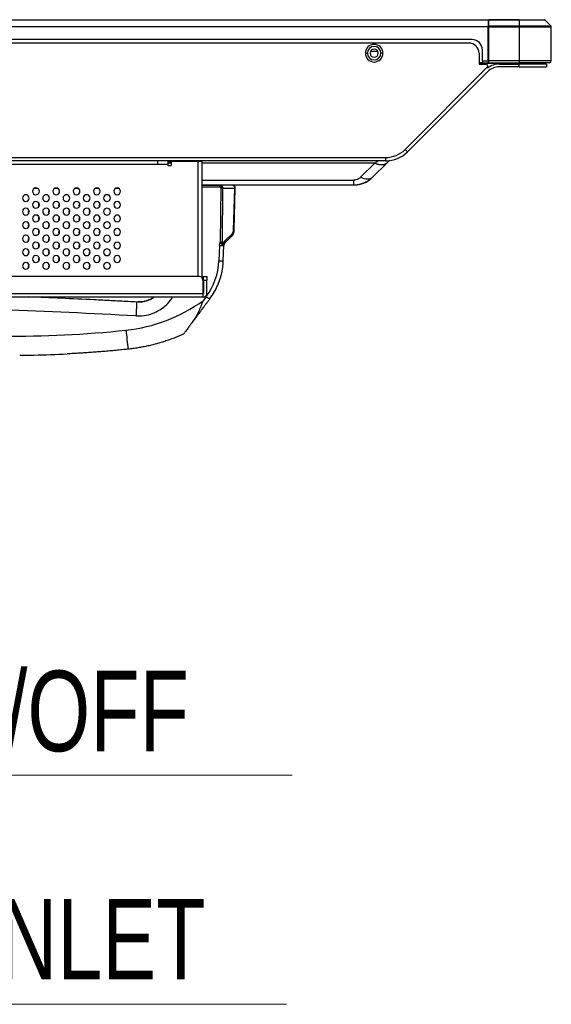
# Model space of a CAD drawing. Header units: millimetres. Extents: x 0 to 1118, y 0 to 864.
# Tile 16 of 256: x 520 to 551, y 159 to 217. Entities that reach past the tile are written whole.
import ezdxf

# ---------------------------------------------------------------- set-up
doc = ezdxf.new("R2010")
doc.units = ezdxf.units.MM
doc.styles.add('SLDTEXTSTYLE5', font='TXT', dxfattribs={"width": 0.75})

# ---------------------------------------------------------------- blocks, each defined once
blk = doc.blocks.new('SW_NOTE_0_13')
at = {"color": 0, "linetype": 'Continuous', "lineweight": 0}
blk.add_line((26.686, 0), (0, 0), dxfattribs=at)
at = {"color": 0, "linetype": 'Continuous', "lineweight": 0, "insert": (0.394, 6.229), "char_height": 4.7625, "attachment_point": 1, "style": 'SLDTEXTSTYLE5'}
blk.add_mtext('AC INLET', dxfattribs=at)
blk = doc.blocks.new('SW_NOTE_0_14')
at = {"color": 0, "linetype": 'Continuous', "lineweight": 0}
blk.add_line((24.56, 0), (0, 0), dxfattribs=at)
at = {"color": 0, "linetype": 'Continuous', "lineweight": 0, "insert": (0.422, 6.176), "char_height": 4.7625, "attachment_point": 1, "style": 'SLDTEXTSTYLE5'}
blk.add_mtext('ON/OFF', dxfattribs=at)

msp = doc.modelspace()

# ---------------------------------------------------------------- linework, layer by layer
at = {"color": 7, "linetype": 'Continuous', "lineweight": 25}
for p, q in [((166.342, 216.6993), (547.742, 216.6993)), ((547.742, 216.6993), (547.742, 216.2993)), ((547.742, 216.6993), (547.767, 216.6993)), ((547.742, 216.3993), (547.767, 216.3993)), ((549.567, 216.6993), (547.767, 216.6993)), ((547.767, 216.6876), (547.767, 216.6993)), ((547.767, 216.6876), (549.567, 216.6876)), ((547.767, 216.311), (547.767, 216.6876)), ((549.567, 216.6993), (551.0504, 216.6993)), ((549.567, 216.6993), (549.567, 216.6876)), ((549.567, 216.6876), (549.567, 216.311)), ((549.567, 216.6876), (551.0787, 216.6876)), ((551.067, 216.6993), (551.0504, 216.6993)), ((551.0787, 216.6876), (551.067, 216.6993)), ((551.4553, 216.311), (551.0787, 216.6876)), ((166.342, 216.2993), (547.742, 216.2993)), ((547.767, 216.3593), (547.742, 216.3593)), ((547.742, 214.2593), (547.742, 216.2993)), ((549.567, 216.311), (547.767, 216.311)), ((547.767, 216.2827), (547.767, 216.311)), ((547.767, 216.2827), (549.567, 216.2827)), ((547.767, 214.2593), (547.767, 216.2827)), ((549.567, 216.311), (549.567, 216.2827)), ((551.4553, 216.311), (549.567, 216.311)), ((549.567, 216.2827), (551.467, 216.2827)), ((549.567, 216.2827), (549.567, 214.2593)), ((551.467, 216.2993), (551.4553, 216.311)), ((551.467, 216.2827), (551.467, 216.2993)), ((551.467, 214.2593), (551.467, 216.2827)), ((546.7919, 215.5193), (167.2873, 215.5193)), ((546.5919, 215.3193), (407.7602, 215.3193)), ((547.742, 215.6593), (547.767, 215.6593)), ((540.4719, 214.7193), (540.5919, 214.7193)), ((541.21, 214.8193), (540.9212, 214.8193)), ((541.5119, 214.7193), (541.3919, 214.7193)), ((547.1919, 214.7193), (547.1919, 214.0793)), ((547.3919, 214.2593), (547.3919, 214.9193)), ((547.742, 215.0593), (547.767, 215.0593)), ((547.3919, 214.1593), (547.1919, 214.1593)), ((549.587, 214.1193), (547.1919, 214.1193)), ((547.1919, 214.0793), (547.5999, 214.0793)), ((547.3919, 214.2593), (547.742, 214.2593)), ((547.3919, 214.2593), (547.3919, 214.1593)), ((547.3919, 214.1593), (547.742, 214.1593)), ((547.742, 214.2593), (547.742, 214.1593)), ((549.567, 214.2593), (547.767, 214.2593)), ((547.767, 214.1593), (547.767, 214.2593)), ((547.767, 214.1593), (549.567, 214.1593)), ((548.4061, 214.0793), (549.567, 214.0793)), ((551.467, 214.2593), (549.567, 214.2593)), ((549.567, 214.2593), (549.567, 214.1593)), ((551.367, 214.1593), (549.567, 214.1593)), ((549.567, 213.9193), (549.567, 214.0793)), ((551.187, 214.0793), (549.567, 214.0793)), ((549.587, 214.1193), (550.747, 214.1193)), ((551.187, 214.0793), (551.187, 213.9193)), ((547.6999, 213.9101), (542.8177, 209.0279)), ((547.6998, 213.6272), (542.9591, 208.8865)), ((547.6999, 213.9793), (547.6999, 213.9101)), ((549.567, 213.9193), (548.4061, 213.9193)), ((549.567, 213.9193), (551.187, 213.9193)), ((542.8177, 209.0279), (542.9591, 208.8865)), ((407.1602, 208.5593), (541.6863, 208.5593)), ((541.6863, 208.3593), (407.1602, 208.3593)), ((528.197, 208.1593), (528.197, 208.3593)), ((528.797, 208.3593), (528.797, 208.1593)), ((528.797, 208.3193), (528.997, 208.3193)), ((530.597, 208.3193), (528.9969, 208.3193)), ((528.997, 208.3193), (528.997, 208.0793)), ((530.797, 208.3193), (530.597, 208.3193)), ((530.797, 208.3193), (530.797, 201.4713)), ((541.6863, 208.3593), (541.6863, 208.5593)), ((541.9108, 208.4037), (541.7335, 208.2264)), ((480.947, 208.1593), (528.197, 208.1593)), ((528.197, 208.1593), (528.797, 208.1593)), ((528.7966, 208.1593), (528.7966, 208.0793)), ((528.7966, 208.0793), (528.9966, 208.0793)), ((541.0264, 208.2264), (540.1879, 207.3879)), ((540.895, 207.3879), (541.7335, 208.2264)), ((530.797, 206.9193), (531.866, 206.9193)), ((539.7637, 206.9193), (530.797, 206.9193)), ((532.624, 206.9193), (531.866, 206.9193)), ((531.928, 206.7774), (531.893, 203.5507)), ((532.0202, 203.5507), (532.0548, 206.7345)), ((532.7306, 206.7345), (532.0548, 206.7345)), ((532.6515, 206.9147), (532.6439, 206.9158)), ((532.7306, 206.7345), (532.6662, 204.2729)), ((532.7189, 204.2729), (532.7837, 206.7489)), ((532.7739, 206.7962), (532.7735, 206.8116)), ((532.7802, 206.7447), (532.7793, 206.7826)), ((532.7819, 206.7804), (532.7817, 206.7853)), ((532.1928, 203.5423), (532.2625, 203.6095)), ((532.55, 204.0093), (532.1951, 203.6672)), ((532.3706, 203.7137), (532.5477, 203.8844)), ((532.4768, 203.816), (532.4768, 203.816)), ((532.5477, 203.8844), (532.5623, 203.9066)), ((532.5623, 203.9066), (532.5477, 203.8844)), ((531.8493, 203.3588), (531.8144, 202.4538)), ((532.0742, 202.4505), (532.1091, 203.3556)), ((530.667, 201.5193), (482.647, 201.5193)), ((530.867, 201.3193), (530.867, 200.5193)), ((530.907, 201.3193), (530.907, 201.5193)), ((530.907, 201.5193), (531.107, 201.5193)), ((530.907, 201.3193), (530.907, 200.5193)), ((530.907, 201.3193), (531.107, 201.3193)), ((531.107, 201.5193), (531.107, 201.3193)), ((531.107, 200.5193), (531.107, 201.3193)), ((482.447, 200.5193), (530.867, 200.5193)), ((482.447, 200.3193), (530.867, 200.3193)), ((530.867, 200.5193), (530.867, 200.3193)), ((530.907, 200.5193), (530.867, 200.5193)), ((530.867, 200.3193), (530.907, 200.3193)), ((531.0688, 200.3506), (530.8739, 200.0904)), ((527.0439, 200.0206), (526.9541, 200.0164)), ((530.2716, 198.8592), (530.5755, 199.2651))]:
    msp.add_line(p, q, dxfattribs=at)
at = {"color": 8, "linetype": 'Continuous', "lineweight": 25}
for p, q in [((547.767, 216.33), (547.742, 216.33)), ((547.767, 216.2403), (547.742, 216.2403)), ((547.767, 216.1696), (547.742, 216.1696)), ((547.742, 215.7593), (547.767, 215.7593)), ((547.742, 214.3593), (547.767, 214.3593)), ((549.587, 214.1193), (549.587, 214.1593)), ((529.197, 208.3593), (529.197, 208.3193)), ((530.597, 201.5193), (530.597, 208.3193)), ((528.997, 208.2264), (528.797, 208.2264)), ((541.0264, 208.2264), (530.797, 208.2264)), ((530.797, 207.2122), (539.7637, 207.2122)), ((521.117, 206.7193), (520.877, 206.7193)), ((522.317, 206.7193), (522.077, 206.7193)), ((523.517, 206.7193), (523.277, 206.7193)), ((524.717, 206.7193), (524.477, 206.7193)), ((525.917, 206.7193), (525.677, 206.7193)), ((531.866, 206.7961), (530.797, 206.7961))]:
    msp.add_line(p, q, dxfattribs=at)
at = {"color": 7, "linetype": 'Continuous', "lineweight": 25, "flags": 128}
for points in [[(530.793, 208.3593), (530.7932, 208.3583), (530.797, 208.3193)], [(520.5794, 205.4414), (520.553, 205.3958), (520.5378, 205.3193)], [(521.1794, 205.8414), (521.153, 205.7958), (521.1378, 205.7193)], [(521.1378, 205.7193), (521.153, 205.6428), (521.1554, 205.6372)], [(521.7794, 205.4414), (521.753, 205.3958), (521.7378, 205.3193)], [(522.3794, 205.8414), (522.353, 205.7958), (522.3378, 205.7193)], [(522.3378, 205.7193), (522.353, 205.6428), (522.3554, 205.6372)], [(522.9794, 205.4414), (522.953, 205.3958), (522.9378, 205.3193)], [(523.5794, 205.8414), (523.553, 205.7958), (523.5378, 205.7193)], [(523.5378, 205.7193), (523.553, 205.6428), (523.5554, 205.6372)], [(524.1794, 205.4414), (524.153, 205.3958), (524.1378, 205.3193)], [(524.7794, 205.8414), (524.753, 205.7958), (524.7378, 205.7193)], [(524.7378, 205.7193), (524.753, 205.6428), (524.7554, 205.6372)], [(520.5378, 205.3193), (520.553, 205.2428), (520.5554, 205.2372)], [(521.1794, 205.0414), (521.153, 204.9958), (521.1378, 204.9193)], [(521.1378, 204.9193), (521.153, 204.8428), (521.1554, 204.8372)], [(521.7378, 205.3193), (521.753, 205.2428), (521.7554, 205.2372)], [(522.3794, 205.0414), (522.353, 204.9958), (522.3378, 204.9193)], [(522.3378, 204.9193), (522.353, 204.8428), (522.3554, 204.8372)], [(522.9378, 205.3193), (522.953, 205.2428), (522.9554, 205.2372)], [(523.5794, 205.0414), (523.553, 204.9958), (523.5378, 204.9193)], [(523.5378, 204.9193), (523.553, 204.8428), (523.5554, 204.8372)], [(524.1378, 205.3193), (524.153, 205.2428), (524.1554, 205.2372)], [(524.7794, 205.0414), (524.753, 204.9958), (524.7378, 204.9193)], [(524.7378, 204.9193), (524.753, 204.8428), (524.7554, 204.8372)], [(520.5794, 204.6414), (520.553, 204.5958), (520.5378, 204.5193)], [(520.5378, 204.5193), (520.553, 204.4428), (520.5554, 204.4372)], [(521.1794, 204.2414), (521.153, 204.1958), (521.1378, 204.1193)], [(521.7794, 204.6414), (521.753, 204.5958), (521.7378, 204.5193)], [(521.7378, 204.5193), (521.753, 204.4428), (521.7554, 204.4372)], [(522.3794, 204.2414), (522.353, 204.1958), (522.3378, 204.1193)], [(522.9794, 204.6414), (522.953, 204.5958), (522.9378, 204.5193)], [(522.9378, 204.5193), (522.953, 204.4428), (522.9554, 204.4372)], [(523.5794, 204.2414), (523.553, 204.1958), (523.5378, 204.1193)], [(524.1794, 204.6414), (524.153, 204.5958), (524.1378, 204.5193)], [(524.1378, 204.5193), (524.153, 204.4428), (524.1554, 204.4372)], [(524.7794, 204.2414), (524.753, 204.1958), (524.7378, 204.1193)], [(520.5794, 203.8414), (520.553, 203.7958), (520.5378, 203.7193)], [(520.5378, 203.7193), (520.553, 203.6428), (520.5554, 203.6372)], [(521.1378, 204.1193), (521.153, 204.0428), (521.1554, 204.0372)], [(521.7794, 203.8414), (521.753, 203.7958), (521.7378, 203.7193)], [(521.7378, 203.7193), (521.753, 203.6428), (521.7554, 203.6372)], [(522.3378, 204.1193), (522.353, 204.0428), (522.3554, 204.0372)], [(522.9794, 203.8414), (522.953, 203.7958), (522.9378, 203.7193)], [(522.9378, 203.7193), (522.953, 203.6428), (522.9554, 203.6372)], [(523.5378, 204.1193), (523.553, 204.0428), (523.5554, 204.0372)], [(524.1794, 203.8414), (524.153, 203.7958), (524.1378, 203.7193)], [(524.1378, 203.7193), (524.153, 203.6428), (524.1554, 203.6372)], [(524.7378, 204.1193), (524.753, 204.0428), (524.7554, 204.0372)], [(520.5794, 203.0414), (520.553, 202.9958), (520.5378, 202.9193)], [(521.1794, 203.4414), (521.153, 203.3958), (521.1378, 203.3193)], [(521.1378, 203.3193), (521.153, 203.2428), (521.1554, 203.2372)], [(521.7794, 203.0414), (521.753, 202.9958), (521.7378, 202.9193)], [(522.3794, 203.4414), (522.353, 203.3958), (522.3378, 203.3193)], [(522.3378, 203.3193), (522.353, 203.2428), (522.3554, 203.2372)], [(522.9794, 203.0414), (522.953, 202.9958), (522.9378, 202.9193)], [(523.5794, 203.4414), (523.553, 203.3958), (523.5378, 203.3193)], [(523.5378, 203.3193), (523.553, 203.2428), (523.5554, 203.2372)], [(524.1794, 203.0414), (524.153, 202.9958), (524.1378, 202.9193)], [(524.7794, 203.4414), (524.753, 203.3958), (524.7378, 203.3193)], [(524.7378, 203.3193), (524.753, 203.2428), (524.7554, 203.2372)], [(520.5378, 202.9193), (520.553, 202.8428), (520.5554, 202.8372)], [(521.1794, 202.6414), (521.153, 202.5958), (521.1378, 202.5193)], [(521.1378, 202.5193), (521.153, 202.4428), (521.1554, 202.4372)], [(521.7378, 202.9193), (521.753, 202.8428), (521.7554, 202.8372)], [(522.3794, 202.6414), (522.353, 202.5958), (522.3378, 202.5193)], [(522.3378, 202.5193), (522.353, 202.4428), (522.3554, 202.4372)], [(522.9378, 202.9193), (522.953, 202.8428), (522.9554, 202.8372)], [(523.5794, 202.6414), (523.553, 202.5958), (523.5378, 202.5193)], [(523.5378, 202.5193), (523.553, 202.4428), (523.5554, 202.4372)], [(524.1378, 202.9193), (524.153, 202.8428), (524.1554, 202.8372)], [(524.7794, 202.6414), (524.753, 202.5958), (524.7378, 202.5193)], [(524.7378, 202.5193), (524.753, 202.4428), (524.7554, 202.4372)], [(520.5794, 202.2414), (520.553, 202.1958), (520.5378, 202.1193)], [(520.5378, 202.1193), (520.553, 202.0428), (520.5554, 202.0372)], [(521.7794, 202.2414), (521.753, 202.1958), (521.7378, 202.1193)], [(521.7378, 202.1193), (521.753, 202.0428), (521.7554, 202.0372)], [(522.9794, 202.2414), (522.953, 202.1958), (522.9378, 202.1193)], [(522.9378, 202.1193), (522.953, 202.0428), (522.9554, 202.0372)], [(524.1794, 202.2414), (524.153, 202.1958), (524.1378, 202.1193)], [(524.1378, 202.1193), (524.153, 202.0428), (524.1554, 202.0372)]]:
    msp.add_lwpolyline(points, dxfattribs=at)
at = {"color": 7, "linetype": 'Continuous', "lineweight": 25}
for centre, radius, start, end in [((551.0504, 216.6593), 0.04, 45, 90), ((551.427, 216.2827), 0.04, 0, 45), ((540.9919, 214.7193), 0.52, 360, 180), ((546.5919, 214.7193), 0.6, 0, 90), ((546.7919, 214.9193), 0.6, 0, 90), ((540.9919, 214.7193), 0.52, 180, 360), ((540.9919, 214.7193), 0.4, 360, 180), ((540.9919, 214.7193), 0.4, 180, 360), ((540.9919, 214.7193), 0.24, 0, 180), ((540.9919, 214.7193), 0.24, 180, 0), ((540.9212, 214.9393), 0.12, 208.416387, 270), ((547.5999, 213.9793), 0.1, 0, 90), ((548.4061, 212.9193), 1.16, 90, 127.505537), ((550.747, 214.3593), 0.24, 270, 303.55731), ((551.367, 214.2593), 0.1, 270, 0), ((548.4061, 212.9193), 1, 90, 134.954382), ((541.6863, 210.1593), 1.6, 270, 315), ((541.6863, 210.1593), 1.8, 270, 315), ((520.997, 206.5593), 0.2, 0, 180), ((520.997, 206.5593), 0.2, 180, 0), ((522.197, 206.5593), 0.2, 0, 180), ((522.197, 206.5593), 0.2, 180, 0), ((523.397, 206.5593), 0.2, 0, 180), ((523.397, 206.5593), 0.2, 180, 0), ((524.597, 206.5593), 0.2, 0, 180), ((524.597, 206.5593), 0.2, 180, 0), ((525.797, 206.5593), 0.2, 0, 180), ((525.797, 206.5593), 0.2, 180, 0), ((520.397, 206.1593), 0.2, 0, 180), ((520.397, 206.1593), 0.2, 180, 0), ((520.997, 205.7593), 0.2, 0, 180), ((521.597, 206.1593), 0.2, 0, 180), ((521.597, 206.1593), 0.2, 180, 0), ((522.197, 205.7593), 0.2, 0, 180), ((522.797, 206.1593), 0.2, 0, 180), ((522.797, 206.1593), 0.2, 180, 0), ((523.397, 205.7593), 0.2, 0, 180), ((523.997, 206.1593), 0.2, 0, 180), ((523.997, 206.1593), 0.2, 180, 0), ((524.597, 205.7593), 0.2, 0, 180), ((525.197, 206.1593), 0.2, 0, 180), ((525.197, 206.1593), 0.2, 180, 0), ((525.797, 205.7593), 0.2, 0, 180), ((520.397, 205.3593), 0.2, 0, 180), ((520.397, 205.3593), 0.2, 180, 0), ((520.997, 205.7593), 0.2, 180, 0), ((521.597, 205.3593), 0.2, 0, 180), ((521.597, 205.3593), 0.2, 180, 0), ((522.197, 205.7593), 0.2, 180, 0), ((522.797, 205.3593), 0.2, 0, 180), ((522.797, 205.3593), 0.2, 180, 0), ((523.397, 205.7593), 0.2, 180, 0), ((523.997, 205.3593), 0.2, 0, 180), ((523.997, 205.3593), 0.2, 180, 0), ((524.597, 205.7593), 0.2, 180, 0), ((525.197, 205.3593), 0.2, 0, 180), ((525.197, 205.3593), 0.2, 180, 0), ((525.797, 205.7593), 0.2, 180, 0), ((520.997, 204.9593), 0.2, 0, 180), ((520.997, 204.9593), 0.2, 180, 0), ((522.197, 204.9593), 0.2, 0, 180), ((522.197, 204.9593), 0.2, 180, 0), ((523.397, 204.9593), 0.2, 0, 180), ((523.397, 204.9593), 0.2, 180, 0), ((524.597, 204.9593), 0.2, 0, 180), ((524.597, 204.9593), 0.2, 180, 0), ((525.797, 204.9593), 0.2, 0, 180), ((525.797, 204.9593), 0.2, 180, 0), ((520.397, 204.5593), 0.2, 0, 180), ((520.397, 204.5593), 0.2, 180, 0), ((520.997, 204.1593), 0.2, 0, 180), ((521.597, 204.5593), 0.2, 0, 180), ((521.597, 204.5593), 0.2, 180, 0), ((522.197, 204.1593), 0.2, 0, 180), ((522.797, 204.5593), 0.2, 0, 180), ((522.797, 204.5593), 0.2, 180, 0), ((523.397, 204.1593), 0.2, 0, 180), ((523.997, 204.5593), 0.2, 0, 180), ((523.997, 204.5593), 0.2, 180, 0), ((524.597, 204.1593), 0.2, 0, 180), ((525.197, 204.5593), 0.2, 0, 180), ((525.197, 204.5593), 0.2, 180, 0), ((525.797, 204.1593), 0.2, 0, 180), ((520.397, 203.7593), 0.2, 0, 180), ((520.397, 203.7593), 0.2, 180, 0), ((520.997, 204.1593), 0.2, 180, 0), ((521.597, 203.7593), 0.2, 0, 180), ((521.597, 203.7593), 0.2, 180, 0), ((522.197, 204.1593), 0.2, 180, 0), ((522.797, 203.7593), 0.2, 0, 180), ((522.797, 203.7593), 0.2, 180, 0), ((523.397, 204.1593), 0.2, 180, 0), ((523.997, 203.7593), 0.2, 0, 180), ((523.997, 203.7593), 0.2, 180, 0), ((524.597, 204.1593), 0.2, 180, 0), ((525.197, 203.7593), 0.2, 0, 180), ((525.197, 203.7593), 0.2, 180, 0), ((525.797, 204.1593), 0.2, 180, 0), ((520.397, 202.9593), 0.2, 0, 180), ((520.997, 203.3593), 0.2, 0, 180), ((520.997, 203.3593), 0.2, 180, 0), ((521.597, 202.9593), 0.2, 0, 180), ((522.197, 203.3593), 0.2, 0, 180), ((522.197, 203.3593), 0.2, 180, 0), ((522.797, 202.9593), 0.2, 0, 180), ((523.397, 203.3593), 0.2, 0, 180), ((523.397, 203.3593), 0.2, 180, 0), ((523.997, 202.9593), 0.2, 0, 180), ((524.597, 203.3593), 0.2, 0, 180), ((524.597, 203.3593), 0.2, 180, 0), ((525.197, 202.9593), 0.2, 0, 180), ((525.797, 203.3593), 0.2, 0, 180), ((525.797, 203.3593), 0.2, 180, 0), ((520.397, 202.9593), 0.2, 180, 0), ((520.997, 202.5593), 0.2, 0, 180), ((520.997, 202.5593), 0.2, 180, 0), ((521.597, 202.9593), 0.2, 180, 0), ((522.197, 202.5593), 0.2, 0, 180), ((522.197, 202.5593), 0.2, 180, 0), ((522.797, 202.9593), 0.2, 180, 0), ((523.397, 202.5593), 0.2, 0, 180), ((523.397, 202.5593), 0.2, 180, 0), ((523.997, 202.9593), 0.2, 180, 0), ((524.597, 202.5593), 0.2, 0, 180), ((524.597, 202.5593), 0.2, 180, 0), ((525.197, 202.9593), 0.2, 180, 0), ((525.797, 202.5593), 0.2, 0, 180), ((525.797, 202.5593), 0.2, 180, 0), ((528.0671, 202.5985), 3.7501, 323.170895, 357.787768), ((531.9751, 204.9361), 2.4875, 266.295114, 272.282333), ((520.397, 202.1593), 0.2, 0, 180), ((520.397, 202.1593), 0.2, 180, 0), ((521.597, 202.1593), 0.2, 0, 180), ((521.597, 202.1593), 0.2, 180, 0), ((522.797, 202.1593), 0.2, 0, 180), ((522.797, 202.1593), 0.2, 180, 0), ((523.997, 202.1593), 0.2, 0, 180), ((523.997, 202.1593), 0.2, 180, 0), ((525.197, 202.1593), 0.2, 0, 180), ((525.197, 202.1593), 0.2, 180, 0), ((530.667, 201.3193), 0.2, 360, 90), ((505.7809, -180.0503), 380.656, 87.19032, 87.777119), ((530.907, 200.5193), 0.2, 270, 0), ((533.5814, 203.6214), 4.1246, 232.467744, 235.986346), ((505.7829, -180.0229), 379.8076, 86.811277, 88.002083), ((525.3142, 207.8429), 9.54, 276.031375, 305.646402), ((519.6842, 261.1323), 63.1259, 269.400937, 276.030969), ((627.5145, 208.7693), 101.7323, 185.875253, 186.511566), ((519.6842, 261.1627), 64.286, 270.312136, 270.544937), ((519.6842, 261.1627), 64.286, 270.544937, 271.068775), ((519.6842, 261.1627), 64.286, 271.068775, 272.819697)]:
    msp.add_arc(centre, radius, start, end, dxfattribs=at)
for points, knots in [([(547.6281, 214.0662), (547.6355, 214.0697), (547.6891, 214.095), (547.7197, 214.1033), (547.7037, 214.1071), (547.6992, 214.1082)], [0, 0, 0, 0, 0.1034034, 0.7449626, 1, 1, 1, 1]), ([(547.6386, 214.0713), (547.6417, 214.0727), (547.6876, 214.0946), (547.7117, 214.1013), (547.6966, 214.1056), (547.6926, 214.1068)], [0, 0, 0, 0, 0.0488893, 0.7448287, 1, 1, 1, 1]), ([(541.7335, 208.2264), (541.7272, 208.2203), (541.7145, 208.2082), (541.6937, 208.192), (541.6716, 208.1771), (541.6481, 208.1639), (541.6234, 208.1522), (541.5974, 208.1422), (541.5702, 208.1338), (541.5419, 208.127), (541.5125, 208.122), (541.4821, 208.1186), (541.4508, 208.1169), (541.4186, 208.1169), (541.3856, 208.1186), (541.3518, 208.122), (541.3174, 208.127), (541.2823, 208.1338), (541.2468, 208.1422), (541.2107, 208.1522), (541.1743, 208.1639), (541.1376, 208.1771), (541.1006, 208.192), (541.0636, 208.2082), (541.0388, 208.2203), (541.0264, 208.2264)], [0, 0, 0, 0, 0.0434439, 0.0869093, 0.1303885, 0.1738755, 0.2173656, 0.2608556, 0.3043433, 0.3478277, 0.3913086, 0.4347865, 0.4782624, 0.5217376, 0.5652135, 0.6086914, 0.6521722, 0.6956566, 0.7391443, 0.7826342, 0.8261243, 0.8696113, 0.9130905, 0.956556, 1, 1, 1, 1]), ([(540.1879, 207.3879), (540.1526, 207.3525), (540.0713, 207.2902), (539.9235, 207.2278), (539.8173, 207.2122), (539.7637, 207.2122)], [0, 0, 0, 0, 0.3666105, 0.6910617, 1, 1, 1, 1]), ([(540.895, 207.3879), (540.8817, 207.3749), (540.8551, 207.3488), (540.8133, 207.3113), (540.7702, 207.2751), (540.7258, 207.2405), (540.68, 207.2073), (540.6331, 207.1757), (540.5849, 207.1457), (540.5356, 207.1174), (540.4852, 207.0908), (540.4338, 207.066), (540.3815, 207.043), (540.3282, 207.0218), (540.2741, 207.0025), (540.2193, 206.9852), (540.1638, 206.9698), (540.1078, 206.9564), (540.0512, 206.945), (539.9942, 206.9356), (539.9368, 206.9283), (539.8792, 206.9231), (539.8215, 206.9199), (539.7829, 206.9195), (539.7637, 206.9193)], [0, 0, 0, 0, 0.0454762, 0.0909522, 0.13642, 0.1818781, 0.2273261, 0.2727609, 0.3181884, 0.3636209, 0.4090549, 0.4544879, 0.4999299, 0.545381, 0.590834, 0.6362972, 0.6817692, 0.7272393, 0.7727117, 0.8181834, 0.8636491, 0.9091136, 0.9545678, 1, 1, 1, 1]), ([(539.7637, 207.2122), (539.7637, 207.1196), (539.7637, 207.0455), (539.7637, 206.9453), (539.7637, 206.9193), (539.7637, 206.9193)], [0, 0, 0, 0, 0.5, 0.5, 1, 1, 1, 1]), ([(540.895, 207.3879), (540.8238, 207.3167), (540.7196, 207.2785), (540.4728, 207.2785), (540.3304, 207.3167), (540.1879, 207.3879)], [0, 0, 0, 0, 0.5, 0.5, 1, 1, 1, 1]), ([(540.303, 207.0195), (540.3308, 207.0276), (540.4543, 207.0635), (540.6409, 207.1732), (540.7739, 207.2871), (540.8387, 207.3426)], [0, 0, 0, 0, 0.1299264, 0.5765397, 1, 1, 1, 1]), ([(531.866, 206.9193), (531.8716, 206.9191), (531.883, 206.9188), (531.9, 206.9159), (531.9166, 206.9114), (531.9328, 206.9051), (531.9483, 206.8971), (531.9631, 206.8874), (531.9771, 206.8762), (531.9854, 206.8675), (531.9896, 206.8632)], [0, 0, 0, 0, 0.124894, 0.2499379, 0.3749878, 0.4999686, 0.6249559, 0.7500345, 0.8750857, 1, 1, 1, 1]), ([(531.866, 206.9193), (531.866, 206.9193), (531.866, 206.9059), (531.866, 206.8601), (531.866, 206.8281), (531.866, 206.7961)], [0, 0, 0, 0, 0.5, 0.5, 1, 1, 1, 1]), ([(531.928, 206.7774), (531.925, 206.7795), (531.9189, 206.7836), (531.9089, 206.7882), (531.8985, 206.7918), (531.8878, 206.7943), (531.8769, 206.7958), (531.8696, 206.796), (531.866, 206.7961)], [0, 0, 0, 0, 0.1665144, 0.3333924, 0.5000716, 0.6666789, 0.8333515, 1, 1, 1, 1]), ([(531.9896, 206.8632), (531.9879, 206.8608), (531.9846, 206.8561), (531.9785, 206.8473), (531.9715, 206.8375), (531.9637, 206.8267), (531.9553, 206.815), (531.9465, 206.8028), (531.9373, 206.7902), (531.9311, 206.7817), (531.928, 206.7774)], [0, 0, 0, 0, 0.1251278, 0.2500783, 0.3749646, 0.4999006, 0.6249542, 0.7501055, 0.8752142, 1, 1, 1, 1]), ([(531.928, 206.7774), (531.934, 206.7759), (531.9459, 206.7728), (531.9635, 206.7679), (531.9806, 206.7626), (531.9972, 206.7572), (532.0131, 206.7517), (532.028, 206.746), (532.0421, 206.7403), (532.0506, 206.7364), (532.0548, 206.7345)], [0, 0, 0, 0, 0.1250305, 0.2500196, 0.3750016, 0.4999943, 0.6250017, 0.7500167, 0.8750234, 1, 1, 1, 1]), ([(531.9896, 206.8632), (531.9934, 206.8587), (532.0011, 206.8498), (532.0118, 206.8351), (532.0216, 206.8196), (532.0304, 206.8034), (532.0382, 206.7866), (532.0449, 206.7695), (532.0506, 206.7521), (532.0534, 206.7404), (532.0548, 206.7345)], [0, 0, 0, 0, 0.1248759, 0.2499412, 0.3750588, 0.5001254, 0.6250713, 0.7498155, 0.8746336, 1, 1, 1, 1]), ([(532.7839, 206.7551), (532.785, 206.7977), (532.7683, 206.8404), (532.7089, 206.9014), (532.6665, 206.9193), (532.624, 206.9193)], [0, 0, 0, 0, 0.5, 0.5, 1, 1, 1, 1]), ([(532.7396, 206.8682), (532.7313, 206.8759), (532.7147, 206.8912), (532.6847, 206.9061), (532.662, 206.914), (532.6495, 206.9149), (532.6478, 206.915)], [0, 0, 0, 0, 0.3241921, 0.6433557, 0.950897, 1, 1, 1, 1]), ([(532.7743, 206.814), (532.77, 206.824), (532.7611, 206.8444), (532.7401, 206.8695), (532.7144, 206.8893), (532.6943, 206.8961), (532.6843, 206.8994)], [0, 0, 0, 0, 0.2392472, 0.48885, 0.7440954, 1, 1, 1, 1]), ([(532.7059, 206.8632), (532.7083, 206.8588), (532.7132, 206.85), (532.7192, 206.8354), (532.7242, 206.82), (532.7279, 206.8038), (532.7305, 206.787), (532.7318, 206.7697), (532.732, 206.7522), (532.7311, 206.7404), (532.7306, 206.7345)], [0, 0, 0, 0, 0.1250037, 0.25, 0.3749942, 0.4999899, 0.6249886, 0.7499906, 0.8749949, 1, 1, 1, 1]), ([(532.7306, 206.7345), (532.7347, 206.7351), (532.7428, 206.7363), (532.7533, 206.7382), (532.7625, 206.7401), (532.7701, 206.7419), (532.7761, 206.7437), (532.7804, 206.7455), (532.7832, 206.7472), (532.7836, 206.7483), (532.7837, 206.7489)], [0, 0, 0, 0, 0.12500491, 0.25000911, 0.37501104, 0.50000993, 0.62500601, 0.75000077, 0.8749972, 1, 1, 1, 1]), ([(532.7837, 206.7489), (532.7837, 206.7537), (532.7835, 206.7634), (532.7808, 206.7779), (532.7761, 206.7921), (532.7695, 206.8057), (532.761, 206.8187), (532.7509, 206.8309), (532.7428, 206.8382), (532.7388, 206.8418)], [0, 0, 0, 0, 0.1425456, 0.2855143, 0.4286078, 0.5716397, 0.7145299, 0.8572897, 1, 1, 1, 1]), ([(532.7839, 206.7551), (532.7839, 206.7549), (532.7839, 206.7544), (532.7838, 206.7507), (532.7837, 206.7489)], [0, 0, 0, 0, 0.5001516, 1, 1, 1, 1]), ([(532.5477, 203.8844), (532.5551, 203.8917), (532.5698, 203.9063), (532.5905, 203.9301), (532.6101, 203.9551), (532.6285, 203.9816), (532.6454, 204.0093), (532.6609, 204.0383), (532.6773, 204.074), (532.6933, 204.1169), (532.7069, 204.1677), (532.716, 204.2199), (532.7179, 204.2553), (532.7189, 204.2729)], [0, 0, 0, 0, 0.0757977, 0.1515995, 0.2273869, 0.3031866, 0.3789892, 0.4547751, 0.5305879, 0.6479687, 0.765264, 0.8826652, 1, 1, 1, 1]), ([(532.6662, 204.2729), (532.6653, 204.2416), (532.6551, 204.1789), (532.6159, 204.0856), (532.575, 204.033), (532.55, 204.0093)], [0, 0, 0, 0, 0.2904583, 0.5985939, 1, 1, 1, 1]), ([(532.5623, 203.9066), (532.5827, 203.9289), (532.6238, 203.974), (532.6726, 204.0611), (532.7086, 204.1623), (532.7145, 204.2358), (532.7174, 204.2727)], [0, 0, 0, 0, 0.2424505, 0.4904292, 0.7439169, 1, 1, 1, 1]), ([(532.5623, 203.9066), (532.5827, 203.9289), (532.6238, 203.974), (532.6726, 204.0611), (532.7086, 204.1623), (532.7145, 204.2358), (532.7174, 204.2727)], [0, 0, 0, 0, 0.2424499, 0.4904283, 0.7439163, 1, 1, 1, 1]), ([(532.0992, 203.5332), (532.1029, 203.5407), (532.1102, 203.5558), (532.1225, 203.577), (532.1356, 203.5972), (532.1495, 203.6164), (532.1641, 203.6344), (532.1792, 203.6515), (532.1898, 203.662), (532.1951, 203.6672)], [0, 0, 0, 0, 0.1428495, 0.2857282, 0.4285831, 0.5714347, 0.7142838, 0.857137, 1, 1, 1, 1]), ([(532.1928, 203.5423), (532.2056, 203.5546), (532.2126, 203.5728), (532.2134, 203.6164), (532.2072, 203.6417), (532.1951, 203.6672)], [0, 0, 0, 0, 0.5, 0.5, 1, 1, 1, 1]), ([(532.3706, 203.7137), (532.3652, 203.7085), (532.3543, 203.698), (532.3371, 203.6815), (532.3192, 203.6643), (532.3008, 203.6466), (532.282, 203.6283), (532.269, 203.6158), (532.2625, 203.6095)], [0, 0, 0, 0, 0.1666979, 0.333334, 0.4999856, 0.6666744, 0.8333711, 1, 1, 1, 1]), ([(532.3706, 203.7137), (532.3652, 203.7085), (532.3543, 203.6981), (532.3371, 203.6815), (532.3192, 203.6643), (532.3008, 203.6466), (532.2819, 203.6283), (532.269, 203.6158), (532.2625, 203.6095)], [0, 0, 0, 0, 0.1666829, 0.3333347, 0.4999941, 0.6666717, 0.8333528, 1, 1, 1, 1]), ([(532.4768, 203.816), (532.4766, 203.8159), (532.4763, 203.8156), (532.4741, 203.8134), (532.4706, 203.81), (532.4657, 203.8053), (532.4595, 203.7994), (532.4487, 203.789), (532.4307, 203.7716), (532.4033, 203.7452), (532.3815, 203.7242), (532.3706, 203.7137)], [0, 0, 0, 0, 0.0763209, 0.1526308, 0.2289442, 0.3052606, 0.3815742, 0.45789, 0.6385714, 0.8192793, 1, 1, 1, 1]), ([(531.8493, 203.3588), (531.85, 203.3698), (531.8512, 203.3918), (531.8556, 203.4245), (531.8619, 203.4568), (531.8703, 203.4888), (531.8804, 203.5202), (531.8888, 203.5405), (531.893, 203.5507)], [0, 0, 0, 0, 0.166648, 0.3333343, 0.5000182, 0.6666677, 0.8332997, 1, 1, 1, 1]), ([(531.8493, 203.3588), (531.8833, 203.3575), (531.9173, 203.3564), (531.9801, 203.3546), (532.0089, 203.354), (532.057, 203.3534), (532.0763, 203.3534), (532.1023, 203.3541), (532.1091, 203.3547), (532.1091, 203.3556)], [0, 0, 0, 0, 0.25, 0.25, 0.5, 0.5, 0.75, 0.75, 1, 1, 1, 1]), ([(532.1349, 203.4615), (532.1334, 203.4586), (532.1305, 203.4528), (532.1247, 203.445), (532.1177, 203.4376), (532.1093, 203.4307), (532.0997, 203.4244), (532.089, 203.4187), (532.0772, 203.4138), (532.0642, 203.4104), (532.0496, 203.4074), (532.0325, 203.4093), (532.0147, 203.4195), (531.9948, 203.4308), (531.9751, 203.4455), (531.9566, 203.4634), (531.9393, 203.4834), (531.923, 203.5048), (531.9075, 203.5273), (531.8979, 203.5429), (531.893, 203.5507)], [0, 0, 0, 0, 0.0487064, 0.09884777, 0.14984291, 0.20111523, 0.25212817, 0.30245644, 0.35194091, 0.40066576, 0.4501377, 0.50352311, 0.56586708, 0.62736809, 0.68991589, 0.75190882, 0.81381442, 0.87582898, 0.93793857, 1, 1, 1, 1]), ([(532.0992, 203.5332), (532.096, 203.5263), (532.0905, 203.5145), (532.0832, 203.499), (532.0777, 203.4875), (532.0728, 203.4774), (532.068, 203.4676), (532.0628, 203.4579), (532.0579, 203.4492), (532.0528, 203.4417), (532.0475, 203.4357), (532.0406, 203.4337), (532.035, 203.44), (532.0314, 203.449), (532.0284, 203.4595), (532.026, 203.4714), (532.0241, 203.4832), (532.0225, 203.4955), (532.0213, 203.5093), (532.0202, 203.5279), (532.0201, 203.5423), (532.0202, 203.5507)], [0, 0, 0, 0, 0.0963901, 0.1657303, 0.216696, 0.2586157, 0.3089022, 0.3563617, 0.3998923, 0.4399867, 0.4773114, 0.5109307, 0.5477533, 0.588975, 0.6342095, 0.6824226, 0.7361028, 0.7782113, 0.8303163, 0.9010063, 1, 1, 1, 1]), ([(532.0992, 203.5332), (532.1028, 203.5298), (532.1101, 203.5228), (532.1191, 203.5126), (532.1264, 203.5027), (532.132, 203.4932), (532.1356, 203.4842), (532.1374, 203.4758), (532.1374, 203.4681), (532.1357, 203.4637), (532.1349, 203.4615)], [0, 0, 0, 0, 0.1249501, 0.2499772, 0.3750083, 0.5000163, 0.6250048, 0.749992, 0.8749925, 1, 1, 1, 1]), ([(532.1349, 203.4615), (532.1319, 203.4548), (532.126, 203.4414), (532.1192, 203.4205), (532.1141, 203.3992), (532.1105, 203.3775), (532.1096, 203.3629), (532.1091, 203.3556)], [0, 0, 0, 0, 0.2000349, 0.3999834, 0.5999872, 0.8000244, 1, 1, 1, 1]), ([(532.1928, 203.5423), (532.1875, 203.537), (532.1769, 203.5263), (532.1618, 203.5074), (532.1475, 203.4863), (532.1391, 203.4697), (532.1349, 203.4615)], [0, 0, 0, 0, 0.2500029, 0.4999693, 0.7499924, 1, 1, 1, 1]), ([(531.91, 201.4596), (531.9185, 201.4889), (531.9356, 201.5475), (531.9586, 201.6361), (531.9798, 201.7252), (531.9988, 201.8147), (532.0159, 201.9047), (532.0308, 201.995), (532.0437, 202.0857), (532.0545, 202.1766), (532.0633, 202.2678), (532.07, 202.3591), (532.0728, 202.4201), (532.0742, 202.4505)], [0, 0, 0, 0, 0.0909091, 0.1818182, 0.2727273, 0.3636364, 0.4545455, 0.5454545, 0.6363636, 0.7272727, 0.8181818, 0.9090909, 1, 1, 1, 1]), ([(531.2742, 200.2025), (531.3692, 200.3283), (531.5439, 200.591), (531.7573, 201.013), (531.8652, 201.3089), (531.91, 201.4596)], [0, 0, 0, 0, 0.3337813, 0.6671144, 1, 1, 1, 1]), ([(526.9541, 200.0164), (526.7865, 200.0257), (526.4514, 200.0442), (525.9486, 200.0712), (525.4458, 200.0975), (524.943, 200.1233), (524.6077, 200.1398), (524.4401, 200.1481)], [0, 0, 0, 0, 0.2000002, 0.4, 0.6, 0.7999998, 1, 1, 1, 1]), ([(527.0439, 200.0206), (527.1239, 200.0212), (527.3139, 200.0227), (527.6034, 200.1061), (527.8395, 200.2074), (527.9518, 200.2978), (527.9785, 200.3193)], [0, 0, 0, 0, 0.2391024, 0.5681383, 0.8971745, 1, 1, 1, 1]), ([(530.9581, 199.7842), (530.9932, 199.8306), (531.0635, 199.9236), (531.1689, 200.063), (531.2391, 200.156), (531.2742, 200.2025)], [0, 0, 0, 0, 0.3333339, 0.6666673, 1, 1, 1, 1]), ([(526.9541, 200.0161), (526.9541, 200.0134), (526.953, 199.9899), (526.9485, 199.9048), (526.9452, 199.8433), (526.937, 199.6916), (526.932, 199.6015), (526.9212, 199.4063), (526.9154, 199.3012), (526.9096, 199.1967)], [0, 0, 0, 0, 0.25, 0.25, 0.5, 0.5, 0.75, 0.75, 1, 1, 1, 1]), ([(530.8739, 200.0904), (530.8627, 200.0632), (530.8404, 200.0089), (530.8074, 199.9272), (530.7747, 199.8456), (530.7419, 199.7642), (530.7089, 199.6831), (530.6755, 199.6027), (530.6414, 199.5228), (530.6064, 199.4439), (530.5703, 199.3659), (530.5329, 199.289), (530.4941, 199.2135), (530.4536, 199.1393), (530.4113, 199.0667), (530.3669, 198.9957), (530.3207, 198.9263), (530.2879, 198.8816), (530.2716, 198.8592)], [0, 0, 0, 0, 0.0625114, 0.125005, 0.1874932, 0.2499831, 0.3124782, 0.3749787, 0.4374827, 0.4999872, 0.562489, 0.6249852, 0.6874747, 0.7499587, 0.8124418, 0.8749328, 0.9374456, 1, 1, 1, 1]), ([(530.9581, 199.7842), (530.9418, 199.7626), (530.9092, 199.7194), (530.8608, 199.6543), (530.8127, 199.5891), (530.765, 199.5238), (530.7175, 199.4586), (530.6703, 199.3936), (530.623, 199.3289), (530.5914, 199.2864), (530.5755, 199.2651)], [0, 0, 0, 0, 0.12499557, 0.24999808, 0.37500126, 0.50000145, 0.62499774, 0.74999219, 0.87499008, 1, 1, 1, 1]), ([(530.9581, 199.7842), (530.9435, 199.765), (530.9145, 199.7267), (530.8714, 199.6688), (530.8287, 199.6108), (530.7862, 199.5528), (530.7439, 199.4948), (530.7018, 199.4369), (530.6597, 199.3793), (530.6176, 199.3219), (530.5896, 199.284), (530.5755, 199.2651)], [0, 0, 0, 0, 0.1111149, 0.2222269, 0.3333383, 0.444449, 0.5555574, 0.6666631, 0.7777674, 0.888876, 1, 1, 1, 1]), ([(530.5755, 199.2651), (530.5611, 199.2458), (530.5322, 199.2073), (530.4893, 199.1499), (530.4466, 199.0929), (530.4043, 199.0365), (530.3625, 198.9806), (530.3211, 198.9253), (530.2802, 198.8708), (530.24, 198.8171), (530.1715, 198.7256), (530.0781, 198.6009), (529.9799, 198.4698), (529.9065, 198.3717), (529.8663, 198.3181), (529.8446, 198.2891), (529.8337, 198.2746), (529.8265, 198.2649), (529.8252, 198.2631), (529.8245, 198.2623)], [0, 0, 0, 0, 0.042171, 0.0843489, 0.1265291, 0.1687085, 0.2108857, 0.2530619, 0.2952395, 0.3374175, 0.3795953, 0.5147023, 0.6497463, 0.7463124, 0.8428326, 0.8821255, 0.9214182, 0.9607076, 1, 1, 1, 1]), ([(530.2716, 198.8592), (530.2567, 198.8393), (530.227, 198.7996), (530.183, 198.7409), (530.1395, 198.6829), (530.0967, 198.6258), (530.0548, 198.5697), (530.0137, 198.5149), (529.9549, 198.4364), (529.8816, 198.3386), (529.8102, 198.2431), (529.7599, 198.176), (529.7356, 198.1435), (529.7249, 198.1293), (529.7205, 198.1234), (529.72, 198.1227), (529.7197, 198.1223)], [0, 0, 0, 0, 0.0580769, 0.1161725, 0.1742699, 0.2323616, 0.2904509, 0.3485443, 0.4066373, 0.5468527, 0.6869897, 0.7867675, 0.8864934, 0.9243301, 0.9621621, 1, 1, 1, 1]), ([(529.7197, 198.1223), (529.6745, 198.1021), (529.5842, 198.0617), (529.4476, 198.0035), (529.3103, 197.9471), (529.1722, 197.8926), (529.0334, 197.8401), (528.8938, 197.7895), (528.7536, 197.7408), (528.6127, 197.694), (528.4712, 197.6493), (528.329, 197.6064), (528.1863, 197.5656), (528.043, 197.5268), (527.8992, 197.4899), (527.7549, 197.455), (527.6101, 197.4222), (527.4649, 197.3913), (527.3193, 197.3625), (527.1733, 197.3357), (527.0269, 197.3109), (526.8802, 197.2882), (526.7332, 197.2675), (526.586, 197.2487), (526.4876, 197.2379), (526.4384, 197.2325)], [0, 0, 0, 0, 0.0434783, 0.0869566, 0.1304349, 0.1739131, 0.2173913, 0.2608695, 0.3043477, 0.347826, 0.3913042, 0.4347824, 0.4782607, 0.5217389, 0.5652172, 0.6086955, 0.6521737, 0.695652, 0.7391303, 0.7826086, 0.8260869, 0.8695652, 0.9130435, 0.9565217, 1, 1, 1, 1])]:
    msp.add_open_spline(points, degree=3, knots=knots, dxfattribs=at)
at = {"color": 8, "linetype": 'Continuous', "lineweight": 25}
for points, knots in [([(541.2228, 208.3593), (541.2112, 208.3487), (541.164, 208.3057), (541.0856, 208.2605), (541.0264, 208.2264)], [0, 0, 0, 0, 0.2455384, 1, 1, 1, 1]), ([(532.7386, 206.8709), (532.7225, 206.8862), (532.7038, 206.9039), (532.6793, 206.9082), (532.6758, 206.9088)], [0, 0, 0, 0, 0.8577922, 1, 1, 1, 1]), ([(532.7059, 206.8632), (532.7004, 206.8717), (532.6914, 206.8857), (532.6802, 206.8947), (532.6759, 206.8981)], [0, 0, 0, 0, 0.6134834, 1, 1, 1, 1]), ([(532.7388, 206.8418), (532.7338, 206.8458), (532.7236, 206.8538), (532.7118, 206.86), (532.7059, 206.8632)], [0, 0, 0, 0, 0.4995305, 1, 1, 1, 1]), ([(532.5623, 203.9066), (532.5623, 203.9067), (532.5674, 203.9144), (532.5688, 203.9364), (532.5658, 203.9709), (532.5553, 203.9965), (532.55, 204.0093)], [0, 0, 0, 0, 0.0045415, 0.336361, 0.6681805, 1, 1, 1, 1]), ([(526.9099, 199.1967), (527.0742, 199.1973), (527.4029, 199.1984), (527.8821, 199.3264), (528.3283, 199.5403), (528.7144, 199.8458), (528.9688, 200.1129), (529.0628, 200.2883), (529.0795, 200.3193)], [0, 0, 0, 0, 0.1917666, 0.3835323, 0.5752989, 0.7670642, 0.9588294, 1, 1, 1, 1]), ([(527.9785, 200.3193), (527.9518, 200.2978), (527.8395, 200.2074), (527.6034, 200.1061), (527.3139, 200.0227), (527.1239, 200.0212), (527.0439, 200.0206)], [0, 0, 0, 0, 0.1028255, 0.4318617, 0.7608976, 1, 1, 1, 1])]:
    msp.add_open_spline(points, degree=3, knots=knots, dxfattribs=at)
at = {"color": 7, "linetype": 'Continuous', "lineweight": 25}
for points in [[(532.7839, 206.7532), (532.7843, 206.7685), (532.7822, 206.785), (532.7769, 206.8014)], [(532.7189, 204.2729), (532.7189, 204.2724), (532.6995, 204.2724), (532.6662, 204.2729)], [(532.0202, 203.5507), (531.9869, 203.5501), (531.9401, 203.5501), (531.893, 203.5507)], [(531.91, 201.4596), (531.917, 201.4835), (531.931, 201.5315), (531.9504, 201.604), (531.9623, 201.6525), (531.9682, 201.6768)], [(526.9541, 200.0164), (526.9541, 200.0164), (526.9541, 200.0163), (526.9541, 200.0161)], [(526.4384, 197.2325), (526.3189, 197.2201), (526.08, 197.1952), (525.7214, 197.1605), (525.3626, 197.1276), (525.0036, 197.0968), (524.6445, 197.068), (524.2852, 197.0412), (523.9257, 197.0164), (523.5662, 196.9937), (523.2065, 196.9729), (522.9666, 196.9606), (522.8466, 196.9545)]]:
    msp.add_open_spline(points, degree=3, dxfattribs=at)

# ---------------------------------------------------------------- block references
at = {"color": 7, "linetype": 'Continuous', "lineweight": 0}
for name, p in [('SW_NOTE_0_14', (511.577, 172.0631)), ('SW_NOTE_0_13', (509.1266, 158.5275))]:
    msp.add_blockref(name, p, dxfattribs=at)

doc.saveas('drawing.dxf')
